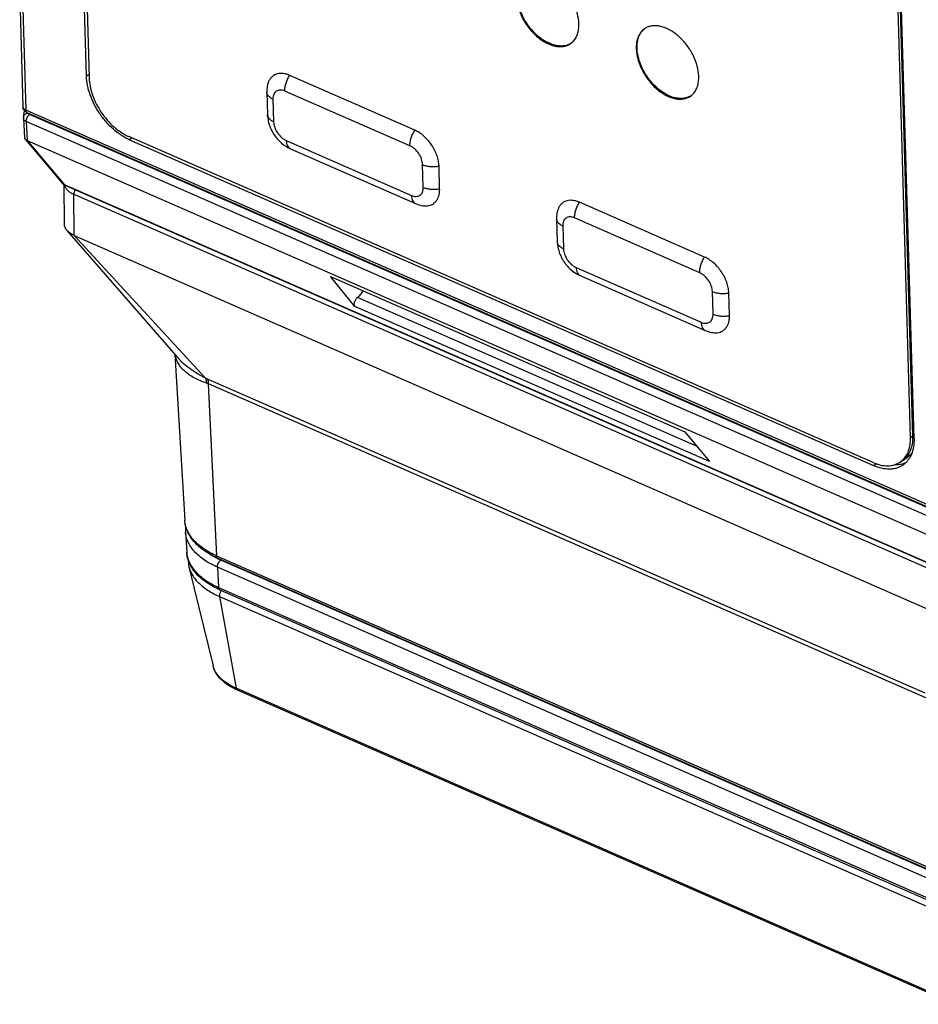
# Model space of a CAD drawing. Header units: millimetres. Extents: x 46 to 510, y 69 to 391.
# Tile 8 of 32: x 407 to 440, y 91 to 127. Entities that reach past the tile are written whole.
import ezdxf

# ---------------------------------------------------------------- set-up
doc = ezdxf.new("R2010")
doc.units = ezdxf.units.MM
doc.header["$LTSCALE"] = 32.67
doc.layers.add('00_COMPONENTS', color=7, linetype='CONTINUOUS')

msp = doc.modelspace()

# ---------------------------------------------------------------- linework, layer by layer
at = {"layer": '00_COMPONENTS', "color": 7}
for p, q in [((409.165, 125.178), (408.686, 141.668)), ((408.786, 141.588), (409.264, 125.117)), ((439.105, 128.398), (439.583, 111.928)), ((406.707, 128.209), (406.828, 124.049)), ((439.503, 111.873), (439.025, 128.344)), ((439.634, 111.834), (439.156, 128.324)), ((421.254, 123.187), (416.649, 125.203)), ((415.806, 124.585), (415.831, 123.749)), ((406.848, 123.682), (406.89, 123.897)), ((442.042, 108.476), (406.984, 123.831)), ((406.844, 123.626), (406.88, 122.91)), ((438.128, 110.949), (410.729, 122.949)), ((406.903, 122.857), (408.287, 121.224)), ((406.98, 122.808), (442.039, 107.453)), ((410.748, 122.835), (438.148, 110.835)), ((416.673, 122.502), (421.278, 120.485)), ((422.169, 121.033), (422.145, 121.868)), ((408.354, 119.722), (408.344, 121.174)), ((443.358, 105.836), (408.382, 121.154)), ((431.923, 118.514), (427.318, 120.531)), ((426.475, 119.913), (426.499, 119.077)), ((408.449, 119.493), (412.528, 114.805)), ((408.713, 119.311), (443.112, 104.245)), ((419.051, 116.699), (418.145, 117.796)), ((418.145, 117.796), (431.192, 112.081)), ((427.341, 117.83), (431.946, 115.813)), ((432.838, 116.36), (432.813, 117.196)), ((412.417, 114.933), (412.787, 108.812)), ((431.192, 112.081), (432.098, 110.985)), ((439.122, 110.964), (439.394, 111.149)), ((439.198, 111.023), (439.2, 111.025)), ((439.198, 111.023), (439.2, 111.025)), ((412.812, 108.395), (412.857, 107.644)), ((440.431, 95.846), (414.016, 107.415)), ((412.94, 107.114), (413.826, 103.467)), ((414.073, 106.261), (440.489, 94.692)), ((441.137, 90.999), (414.722, 102.568))]:
    msp.add_line(p, q, dxfattribs=at)
at = {"layer": '00_COMPONENTS', "color": 4}
for p, q in [((406.815, 128.091), (406.936, 123.927)), ((409.26, 125.243), (409.165, 125.178)), ((421.075, 122.61), (416.47, 124.627)), ((416.031, 124.332), (416.055, 123.496)), ((441.994, 108.573), (406.936, 123.927)), ((442.132, 108.41), (407.074, 123.765)), ((406.95, 123.508), (406.98, 122.808)), ((442.009, 108.153), (406.95, 123.508)), ((406.968, 122.813), (408.359, 121.172)), ((410.843, 122.899), (410.748, 122.835)), ((416.523, 122.803), (421.128, 120.786)), ((421.567, 121.082), (421.543, 121.917)), ((443.334, 105.854), (408.359, 121.172)), ((408.713, 119.311), (408.703, 120.826)), ((408.703, 120.826), (443.076, 105.772)), ((426.699, 119.659), (426.723, 118.824)), ((431.743, 117.938), (427.138, 119.955)), ((408.713, 119.311), (413.545, 114.053)), ((427.191, 118.131), (431.796, 116.114)), ((432.236, 116.409), (432.211, 117.245)), ((431.626, 111.556), (419.141, 117.024)), ((432.098, 110.985), (419.051, 116.699)), ((440.043, 102.451), (413.627, 114.02)), ((440.068, 102.279), (413.653, 113.848)), ((413.968, 107.507), (413.653, 113.848)), ((439.503, 111.873), (439.631, 111.96)), ((438.148, 110.835), (438.248, 110.903)), ((440.384, 95.938), (413.968, 107.507)), ((440.527, 95.785), (414.112, 107.354)), ((440.404, 95.526), (413.989, 107.095)), ((413.989, 107.095), (414.026, 106.353)), ((414.026, 106.353), (440.441, 94.784)), ((414.066, 106.015), (440.481, 94.446)), ((414.066, 106.015), (414.676, 102.637)), ((441.092, 91.068), (414.676, 102.637))]:
    msp.add_line(p, q, dxfattribs=at)
at = {"layer": '00_COMPONENTS', "color": 7}
msp.add_lwpolyline([(408.287, 121.224), (408.29, 121.22), (408.298, 121.212), (408.306, 121.203), (408.315, 121.195), (408.325, 121.188), (408.334, 121.181), (408.344, 121.174), (408.355, 121.168), (408.365, 121.162), (408.377, 121.156), (408.382, 121.154)], dxfattribs=at)
for centre, radius, start, end in [((430.087, 126.444), 0.604, 127.8193, 128.2884), ((430.057, 126.419), 0.608, 113.8038, 124.1064), ((426.645, 126.874), 0.607, 304.1643, 313.2314), ((426.68, 126.893), 0.603, 300.4656, 301.2743), ((426.639, 126.881), 0.616, 313.2205, 313.999), ((431.058, 124.942), 0.607, 304.1643, 313.2314), ((431.093, 124.96), 0.603, 300.4656, 301.2743), ((431.052, 124.948), 0.616, 313.2205, 313.999), ((407.074, 123.637), 0.23, 168.9396, 182.8258), ((438.703, 111.582), 0.746, 304.1531, 311.5513), ((413.945, 108.463), 1.136, 172.8388, 183.4353), ((414.031, 107.379), 1.123, 180.5472, 193.681)]:
    msp.add_arc(centre, radius, start, end, dxfattribs=at)
at = {"layer": '00_COMPONENTS', "color": 4}
for centre, radius, start, end in [((413.839, 107.703), 0.984, 183.4582, 185.8982), ((415.326, 110.139), 3.039, 243.2987, 244.32), ((415.401, 110.298), 3.214, 244.3339, 246.3538), ((414.04, 107.47), 0.0596, 245.5745, 246.3504)]:
    msp.add_arc(centre, radius, start, end, dxfattribs=at)
at = {"layer": '00_COMPONENTS', "color": 7}
msp.add_ellipse((407.166, 122.583), major_axis=(0.276, -0.235), ratio=0.230667, start_param=2.48764, end_param=2.548119, dxfattribs=at)
for points, knots in [([(427.296, 127.11), (427.292, 127.233), (427.25, 127.49), (427.109, 127.864), (426.895, 128.219), (426.625, 128.528), (426.319, 128.77), (426.043, 128.904), (425.826, 128.957), (425.673, 128.969), (425.529, 128.955), (425.44, 128.927), (425.398, 128.908)], [0, 0, 0, 0, 0.125792, 0.262448, 0.404386, 0.545056, 0.678133, 0.798745, 0.853753, 0.905251, 0.953723, 1, 1, 1, 1]), ([(424.993, 128.118), (424.997, 127.988), (425.043, 127.717), (425.198, 127.325), (425.431, 126.957), (425.677, 126.692), (425.897, 126.518), (426.114, 126.382), (426.34, 126.291), (426.565, 126.259), (426.719, 126.265), (426.862, 126.302), (426.947, 126.346), (426.986, 126.372)], [0, 0, 0, 0, 0.127806, 0.266916, 0.410961, 0.552576, 0.620356, 0.68508, 0.803219, 0.856662, 0.906668, 0.95405, 1, 1, 1, 1]), ([(426.986, 126.373), (426.946, 126.35), (426.859, 126.311), (426.715, 126.283), (426.561, 126.283), (426.339, 126.323), (426.116, 126.42), (425.903, 126.558), (425.689, 126.733), (425.45, 126.997), (425.224, 127.36), (425.073, 127.746), (425.029, 128.012), (425.025, 128.14)], [0, 0, 0, 0, 0.04598, 0.093691, 0.144199, 0.198191, 0.317234, 0.38219, 0.450039, 0.591348, 0.734661, 0.872906, 1, 1, 1, 1]), ([(427.067, 126.438), (427.106, 126.476), (427.177, 126.566), (427.25, 126.726), (427.292, 126.911), (427.298, 127.042), (427.296, 127.11)], [0, 0, 0, 0, 0.225056, 0.463775, 0.721332, 1, 1, 1, 1]), ([(429.716, 126.922), (429.69, 126.905), (429.641, 126.866), (429.554, 126.771), (429.469, 126.623), (429.412, 126.414), (429.404, 126.263), (429.406, 126.185)], [0, 0, 0, 0, 0.111739, 0.225047, 0.461385, 0.718341, 1, 1, 1, 1]), ([(429.438, 126.207), (429.436, 126.281), (429.443, 126.423), (429.493, 126.622), (429.582, 126.792), (429.666, 126.882), (429.712, 126.918)], [0, 0, 0, 0, 0.280634, 0.538044, 0.775472, 1, 1, 1, 1]), ([(431.709, 125.177), (431.705, 125.3), (431.663, 125.558), (431.522, 125.931), (431.308, 126.286), (431.038, 126.595), (430.732, 126.837), (430.456, 126.971), (430.239, 127.024), (430.086, 127.037), (429.942, 127.022), (429.853, 126.994), (429.811, 126.975)], [0, 0, 0, 0, 0.125792, 0.262448, 0.404386, 0.545056, 0.678133, 0.798745, 0.853753, 0.905251, 0.953723, 1, 1, 1, 1]), ([(429.406, 126.185), (429.41, 126.055), (429.456, 125.784), (429.611, 125.392), (429.844, 125.025), (430.091, 124.759), (430.31, 124.585), (430.527, 124.449), (430.753, 124.358), (430.978, 124.326), (431.133, 124.333), (431.275, 124.369), (431.361, 124.413), (431.399, 124.439)], [0, 0, 0, 0, 0.127806, 0.266916, 0.410961, 0.552576, 0.620356, 0.68508, 0.803219, 0.856662, 0.906668, 0.95405, 1, 1, 1, 1]), ([(431.399, 124.441), (431.359, 124.417), (431.272, 124.379), (431.128, 124.35), (430.974, 124.351), (430.752, 124.39), (430.529, 124.487), (430.317, 124.625), (430.103, 124.8), (429.863, 125.064), (429.637, 125.428), (429.486, 125.813), (429.442, 126.079), (429.438, 126.207)], [0, 0, 0, 0, 0.04598, 0.093691, 0.144199, 0.198191, 0.317234, 0.38219, 0.450039, 0.591348, 0.734661, 0.872906, 1, 1, 1, 1]), ([(410.748, 122.835), (410.644, 122.881), (410.436, 122.995), (410.147, 123.217), (409.879, 123.487), (409.642, 123.795), (409.445, 124.13), (409.294, 124.479), (409.197, 124.83), (409.168, 125.065), (409.165, 125.178)], [0, 0, 0, 0, 0.115539, 0.238991, 0.368156, 0.500288, 0.632379, 0.761426, 0.884694, 1, 1, 1, 1]), ([(409.264, 125.117), (409.267, 125.012), (409.293, 124.795), (409.384, 124.471), (409.523, 124.148), (409.705, 123.838), (409.925, 123.552), (410.173, 123.303), (410.44, 123.097), (410.632, 122.992), (410.729, 122.949)], [0, 0, 0, 0, 0.115307, 0.238574, 0.367621, 0.499712, 0.631844, 0.761009, 0.884461, 1, 1, 1, 1]), ([(416.47, 125.262), (416.398, 125.276), (416.288, 125.283), (416.151, 125.251), (416.06, 125.208), (415.982, 125.147), (415.917, 125.069), (415.867, 124.976), (415.844, 124.907), (415.835, 124.872)], [0, 0, 0, 0, 0.263938, 0.385884, 0.504018, 0.621479, 0.741509, 0.86697, 1, 1, 1, 1]), ([(416.649, 125.203), (416.634, 125.21), (416.576, 125.234), (416.515, 125.252), (416.47, 125.262)], [0, 0, 0, 0, 0.259117, 1, 1, 1, 1]), ([(431.48, 124.505), (431.52, 124.543), (431.59, 124.633), (431.664, 124.793), (431.705, 124.978), (431.711, 125.109), (431.709, 125.177)], [0, 0, 0, 0, 0.225056, 0.463775, 0.721332, 1, 1, 1, 1]), ([(415.835, 124.872), (415.83, 124.848), (415.81, 124.754), (415.804, 124.657), (415.806, 124.585)], [0, 0, 0, 0, 0.249373, 1, 1, 1, 1]), ([(406.984, 123.831), (406.962, 123.84), (406.921, 123.864), (406.871, 123.915), (406.838, 123.978), (406.829, 124.025), (406.828, 124.049)], [0, 0, 0, 0, 0.249308, 0.498647, 0.748986, 1, 1, 1, 1]), ([(415.831, 123.749), (415.834, 123.62), (415.873, 123.424), (415.975, 123.181), (416.077, 123.008), (416.2, 122.849), (416.386, 122.663), (416.554, 122.554), (416.673, 122.502)], [0, 0, 0, 0, 0.246433, 0.372649, 0.499923, 0.627212, 0.753468, 1, 1, 1, 1]), ([(406.88, 122.91), (406.88, 122.905), (406.883, 122.886), (406.893, 122.869), (406.903, 122.857)], [0, 0, 0, 0, 0.227808, 1, 1, 1, 1]), ([(422.145, 121.868), (422.143, 121.932), (422.127, 122.064), (422.072, 122.261), (421.988, 122.458), (421.877, 122.646), (421.743, 122.82), (421.592, 122.972), (421.43, 123.096), (421.313, 123.161), (421.254, 123.187)], [0, 0, 0, 0, 0.115308, 0.238574, 0.367621, 0.499712, 0.631844, 0.761009, 0.88446, 1, 1, 1, 1]), ([(406.903, 122.857), (406.907, 122.853), (406.925, 122.834), (406.949, 122.82), (406.968, 122.813)], [0, 0, 0, 0, 0.228546, 1, 1, 1, 1]), ([(421.56, 120.404), (421.596, 120.399), (421.668, 120.394), (421.773, 120.407), (421.87, 120.438), (421.956, 120.488), (422.029, 120.557), (422.11, 120.672), (422.144, 120.777), (422.157, 120.849)], [0, 0, 0, 0, 0.133028, 0.258487, 0.378516, 0.495975, 0.614108, 0.736055, 1, 1, 1, 1]), ([(422.157, 120.849), (422.159, 120.864), (422.168, 120.924), (422.171, 120.986), (422.169, 121.033)], [0, 0, 0, 0, 0.241347, 1, 1, 1, 1]), ([(421.278, 120.485), (421.3, 120.476), (421.391, 120.439), (421.487, 120.415), (421.56, 120.404)], [0, 0, 0, 0, 0.251452, 1, 1, 1, 1]), ([(427.138, 120.589), (427.066, 120.604), (426.956, 120.611), (426.819, 120.579), (426.729, 120.536), (426.65, 120.475), (426.585, 120.397), (426.535, 120.304), (426.512, 120.235), (426.504, 120.199)], [0, 0, 0, 0, 0.263938, 0.385884, 0.504018, 0.621479, 0.741509, 0.86697, 1, 1, 1, 1]), ([(427.318, 120.531), (427.303, 120.538), (427.244, 120.562), (427.184, 120.58), (427.138, 120.589)], [0, 0, 0, 0, 0.259117, 1, 1, 1, 1]), ([(426.504, 120.199), (426.498, 120.176), (426.479, 120.082), (426.472, 119.985), (426.475, 119.913)], [0, 0, 0, 0, 0.249373, 1, 1, 1, 1]), ([(408.449, 119.493), (408.42, 119.526), (408.384, 119.581), (408.359, 119.662), (408.355, 119.703), (408.354, 119.722)], [0, 0, 0, 0, 0.521161, 0.763399, 1, 1, 1, 1]), ([(408.713, 119.311), (408.661, 119.334), (408.565, 119.385), (408.482, 119.455), (408.449, 119.493)], [0, 0, 0, 0, 0.532913, 1, 1, 1, 1]), ([(426.499, 119.077), (426.503, 118.947), (426.541, 118.751), (426.644, 118.509), (426.745, 118.336), (426.868, 118.177), (427.055, 117.991), (427.222, 117.882), (427.341, 117.83)], [0, 0, 0, 0, 0.246433, 0.372649, 0.499923, 0.627212, 0.753468, 1, 1, 1, 1]), ([(432.813, 117.196), (432.811, 117.26), (432.795, 117.392), (432.74, 117.589), (432.656, 117.786), (432.545, 117.974), (432.411, 118.147), (432.261, 118.299), (432.098, 118.424), (431.981, 118.489), (431.923, 118.514)], [0, 0, 0, 0, 0.115308, 0.238574, 0.367621, 0.499712, 0.631844, 0.761009, 0.88446, 1, 1, 1, 1]), ([(419.141, 117.024), (419.181, 117.055), (419.257, 117.132), (419.318, 117.221), (419.346, 117.27)], [0, 0, 0, 0, 0.474665, 1, 1, 1, 1]), ([(419.051, 116.699), (419.036, 116.717), (419.025, 116.758), (419.027, 116.813), (419.037, 116.861), (419.054, 116.909), (419.078, 116.954), (419.106, 116.993), (419.129, 117.015), (419.141, 117.024)], [0, 0, 0, 0, 0.196369, 0.319929, 0.45585, 0.598384, 0.740869, 0.876648, 1, 1, 1, 1]), ([(432.228, 115.732), (432.265, 115.727), (432.337, 115.722), (432.442, 115.734), (432.538, 115.766), (432.624, 115.816), (432.697, 115.885), (432.778, 116), (432.812, 116.105), (432.825, 116.177)], [0, 0, 0, 0, 0.133028, 0.258487, 0.378516, 0.495975, 0.614108, 0.736055, 1, 1, 1, 1]), ([(432.825, 116.177), (432.828, 116.191), (432.837, 116.252), (432.839, 116.314), (432.838, 116.36)], [0, 0, 0, 0, 0.241347, 1, 1, 1, 1]), ([(431.946, 115.813), (431.968, 115.803), (432.059, 115.767), (432.155, 115.742), (432.228, 115.732)], [0, 0, 0, 0, 0.251452, 1, 1, 1, 1]), ([(439.2, 111.025), (439.252, 111.071), (439.346, 111.182), (439.443, 111.385), (439.498, 111.62), (439.506, 111.787), (439.503, 111.873)], [0, 0, 0, 0, 0.224776, 0.462993, 0.720527, 1, 1, 1, 1]), ([(439.583, 111.928), (439.586, 111.831), (439.576, 111.646), (439.506, 111.388), (439.401, 111.205), (439.294, 111.088), (439.233, 111.04), (439.202, 111.018)], [0, 0, 0, 0, 0.281658, 0.538615, 0.774953, 0.888261, 1, 1, 1, 1]), ([(439.634, 111.834), (439.637, 111.73), (439.627, 111.529), (439.562, 111.291), (439.481, 111.127), (439.407, 111.02), (439.322, 110.926), (439.256, 110.874), (439.222, 110.851)], [0, 0, 0, 0, 0.2815, 0.538315, 0.658818, 0.775078, 0.888323, 1, 1, 1, 1]), ([(438.128, 110.949), (438.217, 110.91), (438.395, 110.85), (438.623, 110.823), (438.793, 110.836), (438.912, 110.862), (439.022, 110.904), (439.09, 110.942), (439.122, 110.964)], [0, 0, 0, 0, 0.281755, 0.538655, 0.659129, 0.775315, 0.888451, 1, 1, 1, 1]), ([(438.954, 110.879), (439.021, 110.877), (439.154, 110.887), (439.282, 110.925), (439.342, 110.95)], [0, 0, 0, 0, 0.512819, 1, 1, 1, 1]), ([(439.557, 111.299), (439.533, 111.27), (439.483, 111.215), (439.424, 111.169), (439.394, 111.149)], [0, 0, 0, 0, 0.503224, 1, 1, 1, 1]), ([(439.222, 110.851), (439.187, 110.827), (439.114, 110.786), (438.995, 110.74), (438.867, 110.712), (438.683, 110.698), (438.436, 110.727), (438.244, 110.793), (438.148, 110.835)], [0, 0, 0, 0, 0.111549, 0.224685, 0.340871, 0.461345, 0.718246, 1, 1, 1, 1]), ([(414.016, 107.415), (413.845, 107.49), (413.532, 107.658), (413.197, 107.938), (412.998, 108.191), (412.887, 108.389), (412.813, 108.597), (412.791, 108.741), (412.787, 108.812)], [0, 0, 0, 0, 0.285637, 0.54316, 0.662981, 0.778113, 0.889953, 1, 1, 1, 1]), ([(414.073, 106.261), (413.905, 106.335), (413.665, 106.463), (413.386, 106.676), (413.211, 106.845), (413.067, 107.029), (412.957, 107.225), (412.884, 107.431), (412.861, 107.573), (412.857, 107.644)], [0, 0, 0, 0, 0.285388, 0.417613, 0.543207, 0.662985, 0.778098, 0.889939, 1, 1, 1, 1]), ([(414.722, 102.568), (414.609, 102.617), (414.4, 102.727), (414.131, 102.936), (413.961, 103.145), (413.868, 103.326), (413.837, 103.42), (413.826, 103.467)], [0, 0, 0, 0, 0.279759, 0.536804, 0.774473, 0.88833, 1, 1, 1, 1])]:
    msp.add_open_spline(points, degree=3, knots=knots, dxfattribs=at)
at = {"layer": '00_COMPONENTS', "color": 4}
for points, knots in [([(416.47, 124.627), (416.469, 124.674), (416.476, 124.773), (416.511, 124.92), (416.568, 125.067), (416.62, 125.16), (416.649, 125.203)], [0, 0, 0, 0, 0.231063, 0.482016, 0.742265, 1, 1, 1, 1]), ([(416.031, 124.332), (415.998, 124.346), (415.939, 124.377), (415.867, 124.438), (415.819, 124.508), (415.807, 124.56), (415.806, 124.585)], [0, 0, 0, 0, 0.29852, 0.560773, 0.790427, 1, 1, 1, 1]), ([(416.47, 124.627), (416.442, 124.639), (416.385, 124.659), (416.3, 124.669), (416.221, 124.658), (416.151, 124.626), (416.095, 124.574), (416.056, 124.505), (416.033, 124.422), (416.03, 124.363), (416.031, 124.332)], [0, 0, 0, 0, 0.141156, 0.269893, 0.388226, 0.500479, 0.612648, 0.730755, 0.85918, 1, 1, 1, 1]), ([(406.936, 123.927), (406.92, 123.934), (406.892, 123.949), (406.857, 123.978), (406.834, 124.012), (406.829, 124.037), (406.828, 124.049)], [0, 0, 0, 0, 0.298521, 0.560772, 0.790426, 1, 1, 1, 1]), ([(406.848, 123.682), (406.852, 123.7), (406.867, 123.736), (406.909, 123.778), (406.966, 123.805), (407.008, 123.81), (407.03, 123.81)], [0, 0, 0, 0, 0.231254, 0.472791, 0.729639, 1, 1, 1, 1]), ([(406.984, 123.831), (406.977, 123.834), (406.963, 123.844), (406.948, 123.866), (406.938, 123.895), (406.936, 123.916), (406.936, 123.927)], [0, 0, 0, 0, 0.209291, 0.438803, 0.701134, 1, 1, 1, 1]), ([(406.95, 123.508), (406.949, 123.532), (406.955, 123.582), (406.981, 123.653), (407.02, 123.717), (407.055, 123.752), (407.074, 123.765)], [0, 0, 0, 0, 0.242372, 0.508495, 0.770006, 1, 1, 1, 1]), ([(407.074, 123.765), (407.068, 123.767), (407.059, 123.772), (407.047, 123.782), (407.04, 123.794), (407.039, 123.802), (407.039, 123.806)], [0, 0, 0, 0, 0.300457, 0.562152, 0.790102, 1, 1, 1, 1]), ([(416.055, 123.496), (416.023, 123.51), (415.964, 123.542), (415.891, 123.602), (415.844, 123.672), (415.831, 123.724), (415.831, 123.749)], [0, 0, 0, 0, 0.29852, 0.560773, 0.790427, 1, 1, 1, 1]), ([(406.95, 123.508), (406.935, 123.514), (406.908, 123.529), (406.873, 123.558), (406.851, 123.59), (406.845, 123.614), (406.844, 123.626)], [0, 0, 0, 0, 0.298038, 0.56037, 0.790405, 1, 1, 1, 1]), ([(416.055, 123.496), (416.057, 123.427), (416.088, 123.282), (416.191, 123.083), (416.337, 122.914), (416.459, 122.831), (416.523, 122.803)], [0, 0, 0, 0, 0.23846, 0.499709, 0.761118, 1, 1, 1, 1]), ([(421.075, 122.61), (421.074, 122.657), (421.081, 122.756), (421.116, 122.904), (421.173, 123.05), (421.225, 123.143), (421.254, 123.187)], [0, 0, 0, 0, 0.231063, 0.482016, 0.742265, 1, 1, 1, 1]), ([(416.523, 122.803), (416.524, 122.768), (416.531, 122.702), (416.56, 122.613), (416.607, 122.543), (416.65, 122.512), (416.673, 122.502)], [0, 0, 0, 0, 0.298861, 0.561198, 0.790711, 1, 1, 1, 1]), ([(421.543, 121.917), (421.541, 121.987), (421.51, 122.131), (421.408, 122.33), (421.261, 122.499), (421.139, 122.582), (421.075, 122.61)], [0, 0, 0, 0, 0.23846, 0.499709, 0.761118, 1, 1, 1, 1]), ([(421.543, 121.917), (421.586, 121.898), (421.681, 121.868), (421.831, 121.845), (421.988, 121.844), (422.094, 121.858), (422.145, 121.868)], [0, 0, 0, 0, 0.231322, 0.482332, 0.742476, 1, 1, 1, 1]), ([(408.359, 121.172), (408.345, 121.178), (408.319, 121.193), (408.296, 121.213), (408.287, 121.224)], [0, 0, 0, 0, 0.513376, 1, 1, 1, 1]), ([(408.352, 121.169), (408.36, 121.135), (408.391, 121.064), (408.468, 120.971), (408.574, 120.889), (408.657, 120.846), (408.703, 120.826)], [0, 0, 0, 0, 0.210896, 0.444188, 0.706736, 1, 1, 1, 1]), ([(408.382, 121.154), (408.38, 121.155), (408.371, 121.159), (408.363, 121.166), (408.359, 121.172)], [0, 0, 0, 0, 0.244581, 1, 1, 1, 1]), ([(408.751, 120.992), (408.735, 120.966), (408.712, 120.912), (408.702, 120.854), (408.703, 120.826)], [0, 0, 0, 0, 0.519201, 1, 1, 1, 1]), ([(421.128, 120.786), (421.156, 120.774), (421.213, 120.755), (421.298, 120.745), (421.377, 120.755), (421.447, 120.787), (421.503, 120.839), (421.542, 120.909), (421.565, 120.991), (421.568, 121.051), (421.567, 121.082)], [0, 0, 0, 0, 0.141156, 0.269893, 0.388226, 0.500479, 0.612648, 0.730755, 0.85918, 1, 1, 1, 1]), ([(421.128, 120.786), (421.129, 120.751), (421.136, 120.685), (421.165, 120.596), (421.212, 120.526), (421.255, 120.495), (421.278, 120.485)], [0, 0, 0, 0, 0.298861, 0.561198, 0.790711, 1, 1, 1, 1]), ([(421.567, 121.082), (421.611, 121.063), (421.705, 121.033), (421.855, 121.01), (422.013, 121.008), (422.118, 121.022), (422.169, 121.033)], [0, 0, 0, 0, 0.231322, 0.482332, 0.742476, 1, 1, 1, 1]), ([(427.138, 119.955), (427.137, 120.002), (427.144, 120.1), (427.179, 120.248), (427.237, 120.395), (427.288, 120.487), (427.318, 120.531)], [0, 0, 0, 0, 0.231063, 0.482016, 0.742265, 1, 1, 1, 1]), ([(426.699, 119.659), (426.667, 119.674), (426.608, 119.705), (426.535, 119.766), (426.488, 119.836), (426.475, 119.888), (426.475, 119.913)], [0, 0, 0, 0, 0.29852, 0.560773, 0.790427, 1, 1, 1, 1]), ([(427.138, 119.955), (427.11, 119.967), (427.053, 119.986), (426.968, 119.997), (426.889, 119.986), (426.82, 119.954), (426.764, 119.902), (426.724, 119.832), (426.701, 119.75), (426.698, 119.69), (426.699, 119.659)], [0, 0, 0, 0, 0.141156, 0.269893, 0.388226, 0.500479, 0.612648, 0.730755, 0.85918, 1, 1, 1, 1]), ([(426.723, 118.824), (426.691, 118.838), (426.632, 118.869), (426.559, 118.93), (426.512, 119), (426.5, 119.052), (426.499, 119.077)], [0, 0, 0, 0, 0.29852, 0.560773, 0.790427, 1, 1, 1, 1]), ([(426.723, 118.824), (426.725, 118.754), (426.757, 118.61), (426.859, 118.411), (427.005, 118.242), (427.128, 118.159), (427.191, 118.131)], [0, 0, 0, 0, 0.23846, 0.499709, 0.761118, 1, 1, 1, 1]), ([(431.743, 117.938), (431.742, 117.985), (431.749, 118.084), (431.784, 118.231), (431.842, 118.378), (431.893, 118.47), (431.923, 118.514)], [0, 0, 0, 0, 0.231063, 0.482016, 0.742265, 1, 1, 1, 1]), ([(427.191, 118.131), (427.192, 118.096), (427.199, 118.03), (427.228, 117.94), (427.275, 117.871), (427.318, 117.84), (427.341, 117.83)], [0, 0, 0, 0, 0.298861, 0.561198, 0.790711, 1, 1, 1, 1]), ([(432.211, 117.245), (432.209, 117.314), (432.178, 117.459), (432.076, 117.658), (431.93, 117.827), (431.807, 117.91), (431.743, 117.938)], [0, 0, 0, 0, 0.23846, 0.499709, 0.761118, 1, 1, 1, 1]), ([(432.211, 117.245), (432.255, 117.226), (432.349, 117.196), (432.499, 117.173), (432.657, 117.172), (432.762, 117.185), (432.813, 117.196)], [0, 0, 0, 0, 0.231322, 0.482332, 0.742476, 1, 1, 1, 1]), ([(431.796, 116.114), (431.825, 116.102), (431.881, 116.082), (431.966, 116.072), (432.046, 116.083), (432.115, 116.115), (432.171, 116.167), (432.211, 116.236), (432.233, 116.319), (432.237, 116.379), (432.236, 116.409)], [0, 0, 0, 0, 0.141156, 0.269893, 0.388226, 0.500479, 0.612648, 0.730755, 0.85918, 1, 1, 1, 1]), ([(432.236, 116.409), (432.279, 116.391), (432.373, 116.36), (432.524, 116.338), (432.681, 116.336), (432.786, 116.35), (432.838, 116.36)], [0, 0, 0, 0, 0.231322, 0.482332, 0.742476, 1, 1, 1, 1]), ([(431.796, 116.114), (431.797, 116.079), (431.804, 116.013), (431.833, 115.924), (431.88, 115.854), (431.923, 115.823), (431.946, 115.813)], [0, 0, 0, 0, 0.298861, 0.561198, 0.790711, 1, 1, 1, 1]), ([(413.589, 113.872), (413.436, 113.92), (413.218, 114.008), (412.96, 114.166), (412.796, 114.294), (412.659, 114.435), (412.55, 114.588), (412.47, 114.75), (412.437, 114.864), (412.426, 114.922)], [0, 0, 0, 0, 0.292341, 0.426171, 0.552162, 0.671124, 0.784271, 0.893231, 1, 1, 1, 1]), ([(413.545, 114.053), (413.443, 114.107), (413.247, 114.218), (412.973, 114.4), (412.731, 114.592), (412.591, 114.733), (412.528, 114.805)], [0, 0, 0, 0, 0.273285, 0.532407, 0.775075, 1, 1, 1, 1]), ([(413.627, 114.02), (413.62, 114.023), (413.593, 114.035), (413.566, 114.045), (413.545, 114.053)], [0, 0, 0, 0, 0.255815, 1, 1, 1, 1]), ([(413.545, 114.053), (413.551, 114.039), (413.57, 113.98), (413.582, 113.919), (413.589, 113.872)], [0, 0, 0, 0, 0.240413, 1, 1, 1, 1]), ([(413.653, 113.848), (413.647, 113.85), (413.626, 113.859), (413.605, 113.867), (413.589, 113.872)], [0, 0, 0, 0, 0.257226, 1, 1, 1, 1]), ([(413.627, 114.02), (413.631, 114.007), (413.644, 113.95), (413.65, 113.892), (413.653, 113.848)], [0, 0, 0, 0, 0.237933, 1, 1, 1, 1]), ([(413.968, 107.507), (413.801, 107.581), (413.563, 107.707), (413.288, 107.915), (413.118, 108.078), (412.981, 108.251), (412.878, 108.432), (412.811, 108.62), (412.79, 108.749), (412.787, 108.812)], [0, 0, 0, 0, 0.29718, 0.432692, 0.559475, 0.678159, 0.789909, 0.896447, 1, 1, 1, 1]), ([(413.989, 107.095), (413.822, 107.168), (413.586, 107.294), (413.311, 107.501), (413.142, 107.664), (413.006, 107.836), (412.903, 108.017), (412.836, 108.203), (412.816, 108.332), (412.812, 108.395)], [0, 0, 0, 0, 0.29718, 0.432693, 0.559475, 0.67816, 0.789909, 0.896448, 1, 1, 1, 1]), ([(412.861, 107.602), (412.867, 107.541), (412.892, 107.417), (412.962, 107.238), (413.067, 107.065), (413.254, 106.838), (413.569, 106.58), (413.864, 106.424), (414.026, 106.353)], [0, 0, 0, 0, 0.10349, 0.21032, 0.32251, 0.441601, 0.703695, 1, 1, 1, 1]), ([(413.96, 107.425), (413.936, 107.437), (413.844, 107.485), (413.755, 107.537), (413.691, 107.58)], [0, 0, 0, 0, 0.256915, 1, 1, 1, 1]), ([(414.015, 107.416), (414.008, 107.419), (413.995, 107.428), (413.981, 107.45), (413.971, 107.477), (413.969, 107.497), (413.968, 107.507)], [0, 0, 0, 0, 0.210824, 0.441158, 0.702905, 1, 1, 1, 1]), ([(413.989, 107.095), (413.988, 107.119), (413.993, 107.17), (414.019, 107.242), (414.058, 107.306), (414.093, 107.341), (414.112, 107.354)], [0, 0, 0, 0, 0.24181, 0.507944, 0.76976, 1, 1, 1, 1]), ([(412.94, 107.114), (412.953, 107.059), (412.99, 106.95), (413.071, 106.793), (413.178, 106.641), (413.361, 106.443), (413.653, 106.218), (413.921, 106.078), (414.066, 106.015)], [0, 0, 0, 0, 0.103698, 0.211584, 0.325069, 0.445191, 0.707344, 1, 1, 1, 1]), ([(414.026, 106.353), (414.026, 106.343), (414.029, 106.322), (414.038, 106.295), (414.053, 106.274), (414.066, 106.265), (414.073, 106.261)], [0, 0, 0, 0, 0.297401, 0.559089, 0.78918, 1, 1, 1, 1]), ([(414.128, 106.238), (414.116, 106.221), (414.095, 106.185), (414.073, 106.127), (414.062, 106.07), (414.063, 106.032), (414.066, 106.015)], [0, 0, 0, 0, 0.262136, 0.527872, 0.778914, 1, 1, 1, 1]), ([(414.676, 102.637), (414.567, 102.685), (414.364, 102.791), (414.107, 102.989), (413.947, 103.181), (413.863, 103.343), (413.836, 103.426), (413.826, 103.467)], [0, 0, 0, 0, 0.292792, 0.555067, 0.788318, 0.896254, 1, 1, 1, 1]), ([(414.722, 102.568), (414.716, 102.571), (414.705, 102.578), (414.692, 102.594), (414.682, 102.614), (414.678, 102.629), (414.676, 102.637)], [0, 0, 0, 0, 0.219881, 0.45378, 0.712024, 1, 1, 1, 1])]:
    msp.add_open_spline(points, degree=3, knots=knots, dxfattribs=at)

doc.saveas('drawing.dxf')
